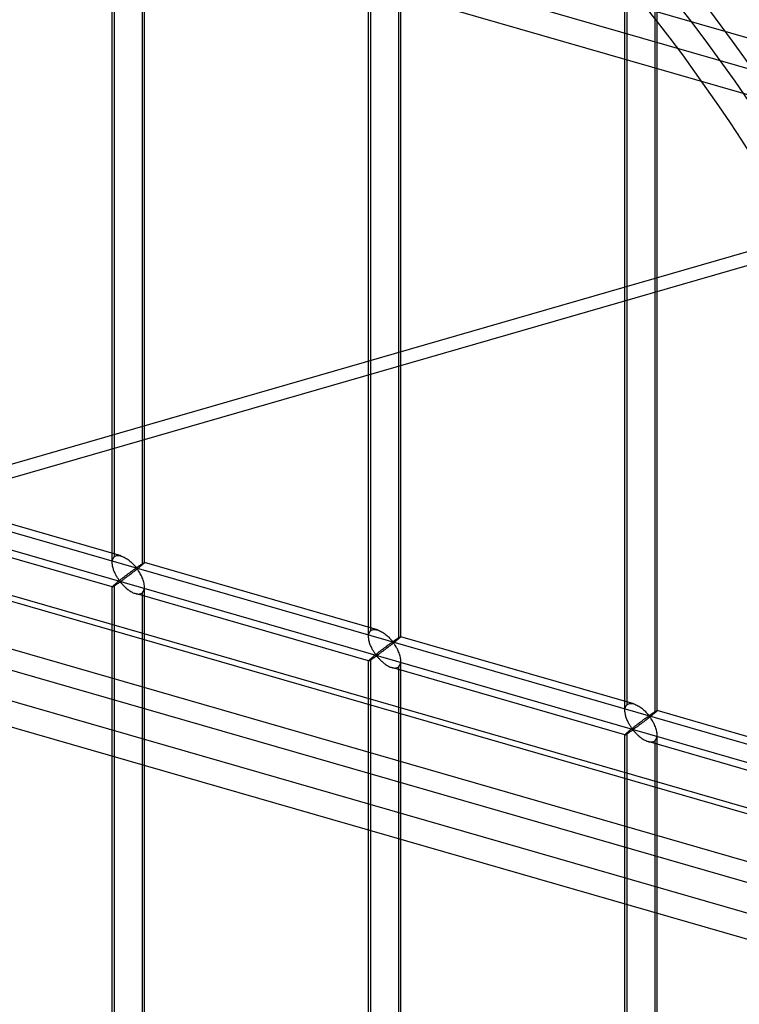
# Model space of a CAD drawing. Header units: millimetres. Extents: x -626 to 636, y -726 to 753.
# Tile 45 of 84: x 100 to 211, y 1 to 153. Entities that reach past the tile are written whole.
import ezdxf

# ---------------------------------------------------------------- set-up
doc = ezdxf.new("R2010")
doc.units = ezdxf.units.MM
doc.layers.add('MAIN-1', color=7, linetype='Continuous')
doc.layers.add('MAIN-2', color=7, linetype='Continuous')

msp = doc.modelspace()

# ---------------------------------------------------------------- linework, layer by layer
at = {"layer": 'MAIN-1'}
for p, q in [((292.74, 118.61), (-620.92, 382.36)), ((-625.6, 272.11), (288.06, 8.36)), ((292.74, -12.53), (-620.92, 251.22))]:
    msp.add_line(p, q, dxfattribs=at)
at = {"layer": 'MAIN-2'}
for p, q in [((-618.54, 385.76), (295.12, 122.01)), ((-552.81, 371.55), (360.84, 107.8)), ((291.21, 8.31), (-622.45, 272.06)), ((-618.54, 254.62), (295.12, -9.13)), ((293.2, -0.59), (-553.59, 243.86)), ((-552.81, 240.41), (360.84, -23.34)), ((114.3, 70.02), (114.3, 224.83)), ((113.97, 69.11), (113.97, 224.49)), ((118.63, 223.58), (118.63, 68.78)), ((118.97, 69.11), (118.97, 224.49)), ((153.75, 57.63), (153.75, 213.01)), ((154.09, 58.54), (154.09, 213.34)), ((158.75, 57.63), (158.75, 213.01)), ((158.41, 212.09), (158.41, 57.29)), ((193.87, 47.06), (193.87, 201.86)), ((193.53, 46.14), (193.53, 201.52)), ((198.2, 200.61), (198.2, 45.81)), ((198.53, 46.14), (198.53, 201.52)), ((-319.9, 194.65), (634.9, -80.98)), ((338.48, 1.7), (-320.23, 191.86)), ((5.75, 57.72), (291.8, 140.29)), ((291.53, 138.01), (3.62, 54.9)), ((115.36, 70.16), (79.18, 80.6)), ((113.97, 65.35), (77.79, 75.8)), ((113.97, 69.24), (113.99, 69.38)), ((113.97, 69.1), (113.97, 69.24)), ((113.97, 68.96), (113.97, 69.1)), ((113.99, 68.83), (113.97, 68.96)), ((113.99, 69.38), (114.01, 69.51)), ((114, 68.69), (113.99, 68.83)), ((114.01, 69.51), (114.05, 69.64)), ((114.05, 69.64), (114.1, 69.75)), ((114.1, 69.75), (114.15, 69.85)), ((114.15, 69.85), (114.22, 69.95)), ((114.22, 69.95), (114.3, 70.02)), ((114.3, 70.02), (114.42, 70.11)), ((114.42, 70.11), (114.55, 70.17)), ((114.55, 70.17), (114.7, 70.21)), ((114.7, 70.21), (114.85, 70.23)), ((114.85, 70.23), (115.02, 70.22)), ((115.02, 70.22), (115.19, 70.2)), ((115.19, 70.2), (115.37, 70.15)), ((115.37, 70.15), (115.53, 70.1)), ((115.53, 70.1), (115.68, 70.04)), ((115.68, 70.04), (115.84, 69.96)), ((115.84, 69.96), (115.99, 69.88)), ((115.99, 69.88), (116.14, 69.79)), ((116.14, 69.79), (116.29, 69.69)), ((116.29, 69.69), (116.44, 69.59)), ((116.44, 69.59), (116.58, 69.48)), ((116.58, 69.48), (116.72, 69.36)), ((116.72, 69.36), (116.86, 69.25)), ((116.86, 69.25), (116.98, 69.13)), ((116.98, 69.13), (117.11, 69.01)), ((117.11, 69.01), (117.22, 68.89)), ((117.22, 68.89), (117.33, 68.78)), ((118.35, 68.76), (118.4, 68.79)), ((118.4, 68.79), (118.45, 68.82)), ((118.45, 68.82), (118.49, 68.85)), ((118.49, 68.85), (118.54, 68.88)), ((118.54, 68.88), (118.58, 68.91)), ((118.58, 68.91), (118.62, 68.94)), ((118.62, 68.94), (118.66, 68.96)), ((118.69, 68.83), (118.63, 68.78)), ((118.66, 68.96), (118.7, 68.99)), ((118.74, 68.87), (118.69, 68.83)), ((118.7, 68.99), (118.74, 69.01)), ((118.74, 69.01), (118.77, 69.03)), ((118.79, 68.92), (118.74, 68.87)), ((118.77, 69.03), (118.8, 69.05)), ((118.83, 68.96), (118.79, 68.92)), ((118.8, 69.05), (118.83, 69.06)), ((118.83, 69.06), (118.86, 69.08)), ((118.87, 68.99), (118.83, 68.96)), ((118.86, 69.08), (118.88, 69.09)), ((118.9, 69.02), (118.87, 68.99)), ((118.88, 69.09), (118.9, 69.1)), ((118.9, 69.1), (118.92, 69.11)), ((118.92, 69.05), (118.9, 69.02)), ((118.92, 69.11), (118.94, 69.11)), ((118.94, 69.07), (118.92, 69.05)), ((118.94, 69.11), (118.95, 69.12)), ((118.96, 69.09), (118.94, 69.07)), ((118.95, 69.12), (118.96, 69.12)), ((118.96, 69.12), (118.96, 69.12)), ((118.96, 69.12), (118.96, 69.12)), ((118.96, 69.12), (118.96, 69.11)), ((155.14, 58.67), (118.96, 69.12)), ((118.96, 69.11), (118.97, 69.11)), ((118.97, 69.11), (118.96, 69.1)), ((118.96, 69.1), (118.96, 69.09)), ((118.97, 69.11), (118.97, 69.11)), ((118.97, 69.11), (118.97, 69.11)), ((114.03, 68.55), (114, 68.69)), ((114.06, 68.41), (114.03, 68.55)), ((114.1, 68.28), (114.06, 68.41)), ((114.14, 68.14), (114.1, 68.28)), ((114.18, 68), (114.14, 68.14)), ((114.23, 67.87), (114.18, 68)), ((114.29, 67.73), (114.23, 67.87)), ((114.35, 67.6), (114.29, 67.73)), ((114.41, 67.46), (114.35, 67.6)), ((114.47, 67.34), (114.41, 67.46)), ((114.53, 67.21), (114.47, 67.34)), ((116.28, 67.26), (116.2, 67.2)), ((116.36, 67.32), (116.28, 67.26)), ((116.44, 67.38), (116.36, 67.32)), ((116.52, 67.44), (116.44, 67.38)), ((116.6, 67.5), (116.52, 67.44)), ((116.68, 67.56), (116.6, 67.5)), ((116.75, 67.61), (116.68, 67.56)), ((116.83, 67.34), (116.71, 67.25)), ((116.83, 67.67), (116.75, 67.61)), ((116.9, 67.72), (116.83, 67.67)), ((116.95, 67.43), (116.83, 67.34)), ((116.97, 67.77), (116.9, 67.72)), ((117.07, 67.53), (116.95, 67.43)), ((117.03, 67.82), (116.97, 67.77)), ((117.1, 67.87), (117.03, 67.82)), ((117.19, 67.62), (117.07, 67.53)), ((117.17, 67.92), (117.1, 67.87)), ((117.23, 67.96), (117.17, 67.92)), ((117.31, 67.71), (117.19, 67.62)), ((117.29, 68), (117.23, 67.96)), ((117.35, 68.05), (117.29, 68)), ((117.44, 67.81), (117.31, 67.71)), ((117.33, 68.78), (117.43, 68.67)), ((117.4, 68.09), (117.35, 68.05)), ((117.46, 68.12), (117.4, 68.09)), ((117.43, 68.67), (117.53, 68.56)), ((117.56, 67.91), (117.44, 67.81)), ((117.51, 68.16), (117.46, 68.12)), ((117.56, 68.19), (117.51, 68.16)), ((117.53, 68.56), (117.61, 68.46)), ((117.6, 68.22), (117.56, 68.19)), ((117.69, 68), (117.56, 67.91)), ((117.65, 68.25), (117.6, 68.22)), ((117.61, 68.46), (117.72, 68.38)), ((117.72, 68.26), (117.65, 68.25)), ((117.81, 68.1), (117.69, 68)), ((117.72, 68.38), (117.78, 68.39)), ((117.82, 68.17), (117.72, 68.26)), ((117.78, 68.39), (117.83, 68.41)), ((117.93, 68.2), (117.81, 68.1)), ((117.9, 68.06), (117.82, 68.17)), ((117.83, 68.41), (117.87, 68.44)), ((117.87, 68.44), (117.92, 68.47)), ((117.98, 67.95), (117.9, 68.06)), ((117.92, 68.47), (117.97, 68.5)), ((118.05, 68.29), (117.93, 68.2)), ((117.97, 68.5), (118.01, 68.53)), ((118.06, 67.83), (117.98, 67.95)), ((118.01, 68.53), (118.06, 68.56)), ((118.16, 68.38), (118.05, 68.29)), ((118.06, 68.56), (118.11, 68.6)), ((118.15, 67.69), (118.06, 67.83)), ((118.11, 68.6), (118.16, 68.63)), ((118.24, 67.55), (118.15, 67.69)), ((118.16, 68.63), (118.21, 68.66)), ((118.27, 68.47), (118.16, 68.38)), ((118.21, 68.66), (118.26, 68.7)), ((118.32, 67.4), (118.24, 67.55)), ((118.26, 68.7), (118.3, 68.73)), ((118.37, 68.55), (118.27, 68.47)), ((118.3, 68.73), (118.35, 68.76)), ((118.41, 67.25), (118.32, 67.4)), ((118.46, 68.63), (118.37, 68.55)), ((118.55, 68.71), (118.46, 68.63)), ((118.63, 68.78), (118.55, 68.71)), ((114.36, 65.74), (114.3, 65.69)), ((114.42, 65.79), (114.36, 65.74)), ((114.48, 65.85), (114.42, 65.79)), ((114.55, 65.9), (114.48, 65.85)), ((114.6, 67.09), (114.53, 67.21)), ((114.62, 65.96), (114.55, 65.9)), ((114.67, 66.97), (114.6, 67.09)), ((114.6, 65.72), (114.67, 65.77)), ((114.69, 66.02), (114.62, 65.96)), ((114.73, 66.86), (114.67, 66.97)), ((114.67, 65.77), (114.74, 65.82)), ((114.76, 66.08), (114.69, 66.02)), ((114.8, 66.75), (114.73, 66.86)), ((114.74, 65.82), (114.81, 65.86)), ((114.84, 66.14), (114.76, 66.08)), ((114.87, 66.64), (114.8, 66.75)), ((114.81, 65.86), (114.88, 65.91)), ((114.92, 66.21), (114.84, 66.14)), ((114.94, 66.55), (114.87, 66.64)), ((114.88, 65.91), (114.94, 65.95)), ((115.01, 66.27), (114.92, 66.21)), ((115, 66.45), (114.94, 66.55)), ((114.94, 65.95), (115.01, 66)), ((115.07, 66.37), (115, 66.45)), ((115.09, 66.34), (115.01, 66.27)), ((115.01, 66), (115.07, 66.04)), ((115.13, 66.29), (115.07, 66.37)), ((115.07, 66.04), (115.13, 66.07)), ((115.17, 66.41), (115.09, 66.34)), ((115.21, 66.22), (115.13, 66.29)), ((115.13, 66.07), (115.22, 66.09)), ((115.26, 66.48), (115.17, 66.41)), ((115.3, 66.23), (115.21, 66.22)), ((115.22, 66.09), (115.3, 66.03)), ((115.35, 66.54), (115.26, 66.48)), ((115.37, 66.27), (115.3, 66.23)), ((115.3, 66.03), (115.37, 65.95)), ((115.44, 66.61), (115.35, 66.54)), ((115.44, 66.32), (115.37, 66.27)), ((115.37, 65.95), (115.44, 65.87)), ((115.52, 66.68), (115.44, 66.61)), ((115.51, 66.37), (115.44, 66.32)), ((115.44, 65.87), (115.51, 65.79)), ((115.59, 66.42), (115.51, 66.37)), ((115.51, 65.79), (115.59, 65.7)), ((115.61, 66.75), (115.52, 66.68)), ((115.67, 66.48), (115.59, 66.42)), ((115.7, 66.81), (115.61, 66.75)), ((115.76, 66.55), (115.67, 66.48)), ((115.78, 66.88), (115.7, 66.81)), ((115.85, 66.62), (115.76, 66.55)), ((115.86, 66.94), (115.78, 66.88)), ((115.95, 66.69), (115.85, 66.62)), ((115.95, 67.01), (115.86, 66.94)), ((116.03, 67.07), (115.95, 67.01)), ((116.05, 66.76), (115.95, 66.69)), ((116.12, 67.14), (116.03, 67.07)), ((116.15, 66.83), (116.05, 66.76)), ((116.2, 67.2), (116.12, 67.14)), ((116.26, 66.91), (116.15, 66.83)), ((116.37, 67), (116.26, 66.91)), ((116.48, 67.08), (116.37, 67)), ((116.6, 67.17), (116.48, 67.08)), ((116.71, 67.25), (116.6, 67.17)), ((118.49, 67.09), (118.41, 67.25)), ((118.56, 66.93), (118.49, 67.09)), ((118.64, 66.76), (118.56, 66.93)), ((118.71, 66.59), (118.64, 66.76)), ((118.77, 66.41), (118.71, 66.59)), ((118.82, 66.24), (118.77, 66.41)), ((118.87, 66.07), (118.82, 66.24)), ((118.91, 65.89), (118.87, 66.07)), ((118.94, 65.72), (118.91, 65.89)), ((113.99, 65.39), (113.97, 65.37)), ((113.97, 65.37), (113.97, 65.36)), ((113.97, 65.36), (113.97, 65.36)), ((113.97, 65.36), (113.97, 65.36)), ((113.97, 65.36), (113.97, 65.35)), ((113.97, -90.02), (113.97, 65.36)), ((113.97, 65.35), (113.97, 65.35)), ((113.97, 65.35), (113.97, 65.35)), ((113.97, 65.35), (113.97, 65.35)), ((113.97, 65.35), (113.99, 65.35)), ((114.01, 65.42), (113.99, 65.39)), ((113.99, 65.35), (114.01, 65.36)), ((114.05, 65.46), (114.01, 65.42)), ((114.01, 65.36), (114.03, 65.37)), ((114.03, 65.37), (114.06, 65.39)), ((114.1, 65.51), (114.05, 65.46)), ((114.06, 65.39), (114.1, 65.4)), ((114.15, 65.56), (114.1, 65.51)), ((114.1, 65.4), (114.14, 65.43)), ((114.14, 65.43), (114.19, 65.46)), ((114.22, 65.63), (114.15, 65.56)), ((114.19, 65.46), (114.24, 65.49)), ((114.3, 65.69), (114.22, 65.63)), ((114.24, 65.49), (114.29, 65.52)), ((114.29, 65.52), (114.35, 65.56)), ((114.3, -89.11), (114.3, 65.69)), ((114.35, 65.56), (114.41, 65.6)), ((114.41, 65.6), (114.47, 65.64)), ((114.47, 65.64), (114.54, 65.68)), ((114.54, 65.68), (114.6, 65.72)), ((115.59, 65.7), (115.68, 65.61)), ((115.68, 65.61), (115.77, 65.52)), ((115.77, 65.52), (115.86, 65.43)), ((115.86, 65.43), (115.96, 65.33)), ((115.96, 65.33), (116.05, 65.24)), ((116.05, 65.24), (116.16, 65.15)), ((116.16, 65.15), (116.26, 65.06)), ((116.26, 65.06), (116.37, 64.97)), ((116.37, 64.97), (116.49, 64.89)), ((116.49, 64.89), (116.6, 64.8)), ((116.6, 64.8), (116.72, 64.73)), ((116.72, 64.73), (116.84, 64.65)), ((116.84, 64.65), (116.96, 64.58)), ((116.96, 64.58), (117.07, 64.52)), ((117.07, 64.52), (117.19, 64.46)), ((117.19, 64.46), (117.32, 64.4)), ((117.32, 64.4), (117.44, 64.36)), ((117.44, 64.36), (117.57, 64.32)), ((117.57, 64.32), (117.7, 64.28)), ((153.76, 53.87), (117.57, 64.31)), ((117.7, 64.28), (117.84, 64.26)), ((117.84, 64.26), (117.97, 64.24)), ((117.97, 64.24), (118.1, 64.24)), ((118.1, 64.24), (118.22, 64.26)), ((118.22, 64.26), (118.34, 64.28)), ((118.34, 64.28), (118.44, 64.32)), ((118.44, 64.32), (118.54, 64.38)), ((118.54, 64.38), (118.63, 64.44)), ((118.63, 64.44), (118.73, 64.55)), ((118.63, 64.44), (118.63, -90.36)), ((118.73, 64.55), (118.82, 64.68)), ((118.82, 64.68), (118.89, 64.83)), ((118.89, 64.83), (118.93, 65)), ((118.93, 65), (118.96, 65.18)), ((118.96, 65.54), (118.94, 65.72)), ((118.97, 65.37), (118.96, 65.54)), ((118.96, 65.18), (118.97, 65.37)), ((118.97, -90.02), (118.97, 65.36)), ((153.8, 58.03), (153.83, 58.15)), ((153.83, 58.15), (153.88, 58.27)), ((153.88, 58.27), (153.94, 58.37)), ((153.94, 58.37), (154.01, 58.46)), ((154.01, 58.46), (154.09, 58.54)), ((154.09, 58.54), (154.2, 58.62)), ((154.2, 58.62), (154.33, 58.69)), ((154.33, 58.69), (154.48, 58.72)), ((154.48, 58.72), (154.64, 58.74)), ((154.64, 58.74), (154.8, 58.74)), ((154.8, 58.74), (154.97, 58.71)), ((154.97, 58.71), (155.15, 58.67)), ((155.15, 58.67), (155.31, 58.62)), ((155.31, 58.62), (155.47, 58.55)), ((155.47, 58.55), (155.62, 58.48)), ((155.62, 58.48), (155.77, 58.4)), ((155.77, 58.4), (155.93, 58.31)), ((155.93, 58.31), (156.08, 58.21)), ((156.08, 58.21), (156.22, 58.1)), ((156.22, 58.1), (156.37, 57.99)), ((153.75, 57.61), (153.76, 57.76)), ((153.76, 57.48), (153.75, 57.61)), ((153.76, 57.76), (153.77, 57.9)), ((153.77, 57.34), (153.76, 57.48)), ((153.77, 57.9), (153.8, 58.03)), ((153.79, 57.2), (153.77, 57.34)), ((153.81, 57.07), (153.79, 57.2)), ((153.84, 56.93), (153.81, 57.07)), ((153.88, 56.79), (153.84, 56.93)), ((153.92, 56.66), (153.88, 56.79)), ((153.97, 56.52), (153.92, 56.66)), ((156.37, 57.99), (156.51, 57.88)), ((156.51, 57.88), (156.64, 57.76)), ((156.64, 57.76), (156.77, 57.65)), ((156.77, 57.65), (156.89, 57.53)), ((156.89, 57.53), (157.01, 57.41)), ((157.01, 57.41), (157.11, 57.3)), ((157.13, 56.56), (157.07, 56.52)), ((157.11, 57.3), (157.21, 57.18)), ((157.19, 56.6), (157.13, 56.56)), ((157.24, 56.64), (157.19, 56.6)), ((157.21, 57.18), (157.31, 57.08)), ((157.29, 56.67), (157.24, 56.64)), ((157.34, 56.71), (157.29, 56.67)), ((157.31, 57.08), (157.4, 56.98)), ((157.39, 56.74), (157.34, 56.71)), ((157.44, 56.76), (157.39, 56.74)), ((157.4, 56.98), (157.5, 56.89)), ((157.5, 56.77), (157.44, 56.76)), ((157.59, 56.62), (157.47, 56.52)), ((157.5, 56.89), (157.56, 56.9)), ((157.6, 56.68), (157.5, 56.77)), ((157.56, 56.9), (157.61, 56.93)), ((157.71, 56.71), (157.59, 56.62)), ((157.68, 56.58), (157.6, 56.68)), ((157.61, 56.93), (157.66, 56.95)), ((157.66, 56.95), (157.7, 56.98)), ((157.76, 56.47), (157.68, 56.58)), ((157.7, 56.98), (157.75, 57.02)), ((157.83, 56.81), (157.71, 56.71)), ((157.75, 57.02), (157.8, 57.05)), ((157.8, 57.05), (157.84, 57.08)), ((157.94, 56.9), (157.83, 56.81)), ((157.84, 57.08), (157.89, 57.11)), ((157.89, 57.11), (157.94, 57.15)), ((157.94, 57.15), (157.99, 57.18)), ((158.05, 56.98), (157.94, 56.9)), ((157.99, 57.18), (158.04, 57.21)), ((158.04, 57.21), (158.09, 57.24)), ((158.15, 57.07), (158.05, 56.98)), ((158.09, 57.24), (158.14, 57.28)), ((158.14, 57.28), (158.18, 57.31)), ((158.25, 57.15), (158.15, 57.07)), ((158.18, 57.31), (158.23, 57.34)), ((158.23, 57.34), (158.27, 57.37)), ((158.33, 57.22), (158.25, 57.15)), ((158.27, 57.37), (158.32, 57.4)), ((158.32, 57.4), (158.36, 57.43)), ((158.41, 57.29), (158.33, 57.22)), ((158.36, 57.43), (158.4, 57.45)), ((158.4, 57.45), (158.44, 57.48)), ((158.47, 57.34), (158.41, 57.29)), ((158.44, 57.48), (158.48, 57.5)), ((158.53, 57.39), (158.47, 57.34)), ((158.48, 57.5), (158.52, 57.52)), ((158.52, 57.52), (158.55, 57.54)), ((158.57, 57.43), (158.53, 57.39)), ((158.55, 57.54), (158.59, 57.56)), ((158.62, 57.47), (158.57, 57.43)), ((158.59, 57.56), (158.62, 57.58)), ((158.62, 57.58), (158.64, 57.59)), ((158.65, 57.51), (158.62, 57.47)), ((158.64, 57.59), (158.67, 57.61)), ((158.68, 57.54), (158.65, 57.51)), ((158.67, 57.61), (158.69, 57.62)), ((158.71, 57.56), (158.68, 57.54)), ((158.69, 57.62), (158.71, 57.62)), ((158.71, 57.62), (158.72, 57.63)), ((158.73, 57.59), (158.71, 57.56)), ((158.72, 57.63), (158.73, 57.63)), ((158.73, 57.63), (158.74, 57.63)), ((158.74, 57.6), (158.73, 57.59)), ((158.74, 57.63), (158.74, 57.63)), ((158.74, 57.63), (158.75, 57.63)), ((194.93, 47.19), (158.74, 57.63)), ((158.75, 57.62), (158.74, 57.6)), ((158.75, 57.63), (158.75, 57.63)), ((158.75, 57.63), (158.75, 57.63)), ((158.75, 57.63), (158.75, 57.63)), ((158.75, 57.63), (158.75, 57.63)), ((158.75, 57.63), (158.75, 57.62)), ((154.02, 56.38), (153.97, 56.52)), ((154.07, 56.25), (154.02, 56.38)), ((154.13, 56.11), (154.07, 56.25)), ((154.19, 55.98), (154.13, 56.11)), ((154.25, 55.85), (154.19, 55.98)), ((154.32, 55.73), (154.25, 55.85)), ((154.38, 55.61), (154.32, 55.73)), ((154.45, 55.49), (154.38, 55.61)), ((154.52, 55.37), (154.45, 55.49)), ((154.59, 55.26), (154.52, 55.37)), ((154.65, 55.16), (154.59, 55.26)), ((154.72, 55.06), (154.65, 55.16)), ((154.79, 54.97), (154.72, 55.06)), ((155.13, 55.06), (155.04, 54.99)), ((155.22, 55.13), (155.13, 55.06)), ((155.31, 55.2), (155.22, 55.13)), ((155.39, 55.26), (155.31, 55.2)), ((155.48, 55.33), (155.39, 55.26)), ((155.54, 55.06), (155.46, 55)), ((155.56, 55.4), (155.48, 55.33)), ((155.64, 55.13), (155.54, 55.06)), ((155.65, 55.46), (155.56, 55.4)), ((155.73, 55.2), (155.64, 55.13)), ((155.73, 55.52), (155.65, 55.46)), ((155.82, 55.59), (155.73, 55.52)), ((155.83, 55.27), (155.73, 55.2)), ((155.9, 55.65), (155.82, 55.59)), ((155.94, 55.35), (155.83, 55.27)), ((155.98, 55.71), (155.9, 55.65)), ((156.04, 55.43), (155.94, 55.35)), ((156.06, 55.78), (155.98, 55.71)), ((156.15, 55.51), (156.04, 55.43)), ((156.15, 55.84), (156.06, 55.78)), ((156.23, 55.9), (156.15, 55.84)), ((156.26, 55.6), (156.15, 55.51)), ((156.31, 55.96), (156.23, 55.9)), ((156.38, 55.68), (156.26, 55.6)), ((156.38, 56.02), (156.31, 55.96)), ((156.46, 56.07), (156.38, 56.02)), ((156.5, 55.77), (156.38, 55.68)), ((156.54, 56.13), (156.46, 56.07)), ((156.61, 55.86), (156.5, 55.77)), ((156.61, 56.18), (156.54, 56.13)), ((156.68, 56.24), (156.61, 56.18)), ((156.73, 55.95), (156.61, 55.86)), ((156.75, 56.29), (156.68, 56.24)), ((156.85, 56.04), (156.73, 55.95)), ((156.82, 56.34), (156.75, 56.29)), ((156.88, 56.38), (156.82, 56.34)), ((156.97, 56.13), (156.85, 56.04)), ((156.95, 56.43), (156.88, 56.38)), ((157.01, 56.48), (156.95, 56.43)), ((157.1, 56.23), (156.97, 56.13)), ((157.07, 56.52), (157.01, 56.48)), ((157.22, 56.33), (157.1, 56.23)), ((157.35, 56.42), (157.22, 56.33)), ((157.47, 56.52), (157.35, 56.42)), ((157.85, 56.34), (157.76, 56.47)), ((157.93, 56.21), (157.85, 56.34)), ((158.02, 56.07), (157.93, 56.21)), ((158.1, 55.92), (158.02, 56.07)), ((158.19, 55.77), (158.1, 55.92)), ((158.27, 55.61), (158.19, 55.77)), ((158.35, 55.44), (158.27, 55.61)), ((158.42, 55.27), (158.35, 55.44)), ((158.49, 55.1), (158.42, 55.27)), ((158.55, 54.93), (158.49, 55.1)), ((153.76, 53.89), (153.75, 53.87)), ((153.75, -101.51), (153.75, 53.88)), ((153.75, 53.87), (153.75, 53.87)), ((153.75, 53.87), (153.75, 53.87)), ((153.75, 53.87), (153.75, 53.87)), ((153.75, 53.87), (153.75, 53.87)), ((153.75, 53.87), (153.76, 53.87)), ((153.77, 53.91), (153.76, 53.89)), ((153.76, 53.87), (153.76, 53.87)), ((153.76, 53.87), (153.77, 53.87)), ((153.8, 53.94), (153.77, 53.91)), ((153.77, 53.87), (153.79, 53.87)), ((153.79, 53.87), (153.82, 53.89)), ((153.83, 53.98), (153.8, 53.94)), ((153.82, 53.89), (153.85, 53.9)), ((153.88, 54.02), (153.83, 53.98)), ((153.85, 53.9), (153.88, 53.92)), ((153.94, 54.08), (153.88, 54.02)), ((153.88, 53.92), (153.92, 53.94)), ((153.92, 53.94), (153.97, 53.97)), ((154.01, 54.14), (153.94, 54.08)), ((153.97, 53.97), (154.02, 54)), ((154.09, 54.21), (154.01, 54.14)), ((154.02, 54), (154.08, 54.04)), ((154.08, 54.04), (154.13, 54.07)), ((154.14, 54.26), (154.09, 54.21)), ((154.09, -100.59), (154.09, 54.21)), ((154.13, 54.07), (154.19, 54.11)), ((154.2, 54.31), (154.14, 54.26)), ((154.19, 54.11), (154.26, 54.15)), ((154.26, 54.36), (154.2, 54.31)), ((154.33, 54.42), (154.26, 54.36)), ((154.26, 54.15), (154.32, 54.2)), ((154.32, 54.2), (154.39, 54.24)), ((154.4, 54.47), (154.33, 54.42)), ((154.39, 54.24), (154.46, 54.28)), ((154.47, 54.53), (154.4, 54.47)), ((154.46, 54.28), (154.52, 54.33)), ((154.55, 54.6), (154.47, 54.53)), ((154.52, 54.33), (154.59, 54.38)), ((154.63, 54.66), (154.55, 54.6)), ((154.59, 54.38), (154.66, 54.42)), ((154.71, 54.72), (154.63, 54.66)), ((154.66, 54.42), (154.73, 54.47)), ((154.79, 54.79), (154.71, 54.72)), ((154.73, 54.47), (154.79, 54.51)), ((154.85, 54.88), (154.79, 54.97)), ((154.87, 54.86), (154.79, 54.79)), ((154.79, 54.51), (154.85, 54.55)), ((154.91, 54.8), (154.85, 54.88)), ((154.85, 54.55), (154.92, 54.59)), ((154.96, 54.92), (154.87, 54.86)), ((154.99, 54.73), (154.91, 54.8)), ((154.92, 54.59), (155, 54.61)), ((155.04, 54.99), (154.96, 54.92)), ((155.08, 54.75), (154.99, 54.73)), ((155, 54.61), (155.09, 54.54)), ((155.15, 54.79), (155.08, 54.75)), ((155.09, 54.54), (155.15, 54.47)), ((155.22, 54.83), (155.15, 54.79)), ((155.15, 54.47), (155.22, 54.39)), ((155.29, 54.88), (155.22, 54.83)), ((155.22, 54.39), (155.3, 54.3)), ((155.37, 54.94), (155.29, 54.88)), ((155.3, 54.3), (155.38, 54.22)), ((155.46, 55), (155.37, 54.94)), ((155.38, 54.22), (155.46, 54.13)), ((155.46, 54.13), (155.55, 54.03)), ((155.55, 54.03), (155.64, 53.94)), ((155.64, 53.94), (155.74, 53.85)), ((155.74, 53.85), (155.84, 53.76)), ((155.84, 53.76), (155.94, 53.67)), ((155.94, 53.67), (156.05, 53.58)), ((156.05, 53.58), (156.16, 53.49)), ((158.61, 54.75), (158.55, 54.93)), ((158.65, 54.58), (158.61, 54.75)), ((158.69, 54.41), (158.65, 54.58)), ((158.67, 53.35), (158.71, 53.52)), ((158.72, 54.23), (158.69, 54.41)), ((158.71, 53.52), (158.74, 53.7)), ((158.74, 54.06), (158.72, 54.23)), ((158.75, 53.89), (158.74, 54.06)), ((158.74, 53.7), (158.75, 53.89)), ((158.75, -101.51), (158.75, 53.88)), ((156.16, 53.49), (156.27, 53.4)), ((156.27, 53.4), (156.38, 53.32)), ((156.38, 53.32), (156.5, 53.24)), ((156.5, 53.24), (156.62, 53.17)), ((156.62, 53.17), (156.74, 53.1)), ((156.74, 53.1), (156.86, 53.03)), ((156.86, 53.03), (156.98, 52.97)), ((156.98, 52.97), (157.1, 52.92)), ((157.1, 52.92), (157.22, 52.87)), ((157.22, 52.87), (157.35, 52.83)), ((157.35, 52.83), (157.49, 52.8)), ((193.54, 42.38), (157.36, 52.83)), ((157.49, 52.8), (157.62, 52.77)), ((157.62, 52.77), (157.75, 52.76)), ((157.75, 52.76), (157.88, 52.76)), ((157.88, 52.76), (158, 52.77)), ((158, 52.77), (158.12, 52.8)), ((158.12, 52.8), (158.23, 52.84)), ((158.23, 52.84), (158.33, 52.89)), ((158.33, 52.89), (158.41, 52.96)), ((158.41, 52.96), (158.52, 53.07)), ((158.41, 52.96), (158.41, -101.84)), ((158.52, 53.07), (158.6, 53.2)), ((158.6, 53.2), (158.67, 53.35)), ((193.53, 46.13), (193.54, 46.27)), ((193.54, 45.99), (193.53, 46.13)), ((193.54, 46.27), (193.55, 46.41)), ((193.55, 45.86), (193.54, 45.99)), ((193.55, 46.41), (193.58, 46.54)), ((193.58, 46.54), (193.61, 46.67)), ((193.61, 46.67), (193.66, 46.78)), ((193.66, 46.78), (193.72, 46.89)), ((193.72, 46.89), (193.79, 46.98)), ((193.79, 46.98), (193.87, 47.06)), ((193.87, 47.06), (193.99, 47.14)), ((193.99, 47.14), (194.12, 47.2)), ((194.12, 47.2), (194.26, 47.24)), ((194.26, 47.24), (194.42, 47.26)), ((194.42, 47.26), (194.59, 47.25)), ((194.59, 47.25), (194.76, 47.23)), ((194.76, 47.23), (194.93, 47.19)), ((194.93, 47.19), (195.09, 47.13)), ((195.09, 47.13), (195.25, 47.07)), ((195.25, 47.07), (195.41, 46.99)), ((195.41, 46.99), (195.56, 46.91)), ((195.56, 46.91), (195.71, 46.82)), ((195.71, 46.82), (195.86, 46.72)), ((195.86, 46.72), (196.01, 46.62)), ((196.01, 46.62), (196.15, 46.51)), ((196.15, 46.51), (196.29, 46.39)), ((196.29, 46.39), (196.42, 46.28)), ((196.42, 46.28), (196.55, 46.16)), ((196.55, 46.16), (196.67, 46.04)), ((196.67, 46.04), (196.79, 45.93)), ((196.79, 45.93), (196.9, 45.81)), ((198.01, 45.85), (198.06, 45.88)), ((198.06, 45.88), (198.1, 45.91)), ((198.1, 45.91), (198.15, 45.94)), ((198.15, 45.94), (198.19, 45.97)), ((198.19, 45.97), (198.23, 45.99)), ((198.26, 45.86), (198.2, 45.81)), ((198.23, 45.99), (198.27, 46.02)), ((198.31, 45.9), (198.26, 45.86)), ((198.27, 46.02), (198.3, 46.04)), ((198.3, 46.04), (198.34, 46.06)), ((198.36, 45.95), (198.31, 45.9)), ((198.34, 46.06), (198.37, 46.08)), ((198.4, 45.99), (198.36, 45.95)), ((198.37, 46.08), (198.4, 46.1)), ((198.4, 46.1), (198.43, 46.11)), ((198.44, 46.02), (198.4, 45.99)), ((198.43, 46.11), (198.45, 46.12)), ((198.47, 46.05), (198.44, 46.02)), ((198.45, 46.12), (198.47, 46.13)), ((198.47, 46.13), (198.49, 46.14)), ((198.49, 46.08), (198.47, 46.05)), ((198.49, 46.14), (198.51, 46.15)), ((198.51, 46.1), (198.49, 46.08)), ((198.51, 46.15), (198.52, 46.15)), ((198.52, 46.12), (198.51, 46.1)), ((198.52, 46.15), (198.53, 46.15)), ((198.53, 46.13), (198.52, 46.12)), ((198.53, 46.15), (198.53, 46.15)), ((198.53, 46.15), (198.53, 46.15)), ((198.53, 46.15), (198.53, 46.15)), ((198.53, 46.15), (198.53, 46.15)), ((198.53, 46.15), (198.53, 46.14)), ((234.71, 35.7), (198.53, 46.15)), ((198.53, 46.14), (198.53, 46.14)), ((198.53, 46.14), (198.53, 46.13)), ((193.57, 45.72), (193.55, 45.86)), ((193.6, 45.58), (193.57, 45.72)), ((193.63, 45.44), (193.6, 45.58)), ((193.66, 45.31), (193.63, 45.44)), ((193.7, 45.17), (193.66, 45.31)), ((193.75, 45.03), (193.7, 45.17)), ((193.8, 44.9), (193.75, 45.03)), ((193.85, 44.76), (193.8, 44.9)), ((193.91, 44.63), (193.85, 44.76)), ((193.97, 44.5), (193.91, 44.63)), ((194.03, 44.37), (193.97, 44.5)), ((194.1, 44.24), (194.03, 44.37)), ((195.93, 44.35), (195.85, 44.29)), ((196.01, 44.41), (195.93, 44.35)), ((196.09, 44.47), (196.01, 44.41)), ((196.17, 44.53), (196.09, 44.47)), ((196.24, 44.59), (196.17, 44.53)), ((196.32, 44.64), (196.24, 44.59)), ((196.4, 44.38), (196.28, 44.29)), ((196.39, 44.7), (196.32, 44.64)), ((196.46, 44.75), (196.39, 44.7)), ((196.52, 44.47), (196.4, 44.38)), ((196.53, 44.8), (196.46, 44.75)), ((196.64, 44.56), (196.52, 44.47)), ((196.6, 44.85), (196.53, 44.8)), ((196.67, 44.9), (196.6, 44.85)), ((196.76, 44.65), (196.64, 44.56)), ((196.73, 44.95), (196.67, 44.9)), ((196.79, 44.99), (196.73, 44.95)), ((196.88, 44.74), (196.76, 44.65)), ((196.86, 45.04), (196.79, 44.99)), ((196.91, 45.08), (196.86, 45.04)), ((197, 44.84), (196.88, 44.74)), ((196.9, 45.81), (197, 45.7)), ((196.97, 45.12), (196.91, 45.08)), ((197.02, 45.15), (196.97, 45.12)), ((197, 45.7), (197.09, 45.59)), ((197.13, 44.94), (197, 44.84)), ((197.07, 45.19), (197.02, 45.15)), ((197.12, 45.22), (197.07, 45.19)), ((197.09, 45.59), (197.18, 45.5)), ((197.17, 45.25), (197.12, 45.22)), ((197.25, 45.04), (197.13, 44.94)), ((197.22, 45.28), (197.17, 45.25)), ((197.18, 45.5), (197.28, 45.41)), ((197.28, 45.29), (197.22, 45.28)), ((197.38, 45.13), (197.25, 45.04)), ((197.28, 45.41), (197.35, 45.42)), ((197.38, 45.2), (197.28, 45.29)), ((197.35, 45.42), (197.39, 45.44)), ((197.5, 45.23), (197.38, 45.13)), ((197.46, 45.1), (197.38, 45.2)), ((197.39, 45.44), (197.44, 45.47)), ((197.44, 45.47), (197.48, 45.5)), ((197.55, 44.98), (197.46, 45.1)), ((197.48, 45.5), (197.53, 45.53)), ((197.61, 45.32), (197.5, 45.23)), ((197.53, 45.53), (197.58, 45.56)), ((197.63, 44.86), (197.55, 44.98)), ((197.58, 45.56), (197.63, 45.6)), ((197.72, 45.41), (197.61, 45.32)), ((197.63, 45.6), (197.67, 45.63)), ((197.72, 44.72), (197.63, 44.86)), ((197.67, 45.63), (197.72, 45.66)), ((197.72, 45.66), (197.77, 45.69)), ((197.83, 45.5), (197.72, 45.41)), ((197.8, 44.58), (197.72, 44.72)), ((197.77, 45.69), (197.82, 45.73)), ((197.89, 44.43), (197.8, 44.58)), ((197.82, 45.73), (197.87, 45.76)), ((197.93, 45.58), (197.83, 45.5)), ((197.87, 45.76), (197.92, 45.79)), ((197.97, 44.28), (197.89, 44.43)), ((197.92, 45.79), (197.97, 45.82)), ((198.03, 45.66), (197.93, 45.58)), ((197.97, 45.82), (198.01, 45.85)), ((198.12, 45.74), (198.03, 45.66)), ((198.2, 45.81), (198.12, 45.74)), ((193.98, 42.82), (193.92, 42.77)), ((194.05, 42.88), (193.98, 42.82)), ((194.11, 42.93), (194.05, 42.88)), ((194.16, 44.12), (194.1, 44.24)), ((194.18, 42.99), (194.11, 42.93)), ((194.23, 44), (194.16, 44.12)), ((194.17, 42.75), (194.24, 42.8)), ((194.26, 43.05), (194.18, 42.99)), ((194.3, 43.89), (194.23, 44)), ((194.24, 42.8), (194.31, 42.85)), ((194.33, 43.11), (194.26, 43.05)), ((194.37, 43.78), (194.3, 43.89)), ((194.31, 42.85), (194.37, 42.89)), ((194.41, 43.17), (194.33, 43.11)), ((194.44, 43.67), (194.37, 43.78)), ((194.37, 42.89), (194.44, 42.94)), ((194.49, 43.24), (194.41, 43.17)), ((194.5, 43.58), (194.44, 43.67)), ((194.44, 42.94), (194.51, 42.98)), ((194.57, 43.3), (194.49, 43.24)), ((194.57, 43.48), (194.5, 43.58)), ((194.51, 42.98), (194.57, 43.03)), ((194.63, 43.4), (194.57, 43.48)), ((194.66, 43.37), (194.57, 43.3)), ((194.57, 43.03), (194.64, 43.07)), ((194.7, 43.32), (194.63, 43.4)), ((194.64, 43.07), (194.7, 43.11)), ((194.74, 43.44), (194.66, 43.37)), ((194.77, 43.25), (194.7, 43.32)), ((194.7, 43.11), (194.78, 43.12)), ((194.83, 43.51), (194.74, 43.44)), ((194.86, 43.26), (194.77, 43.25)), ((194.78, 43.12), (194.87, 43.06)), ((194.91, 43.58), (194.83, 43.51)), ((194.93, 43.3), (194.86, 43.26)), ((194.87, 43.06), (194.94, 42.98)), ((195, 43.64), (194.91, 43.58)), ((195, 43.35), (194.93, 43.3)), ((194.94, 42.98), (195.01, 42.9)), ((195.09, 43.71), (195, 43.64)), ((195.08, 43.4), (195, 43.35)), ((195.01, 42.9), (195.08, 42.82)), ((195.15, 43.46), (195.08, 43.4)), ((195.08, 42.82), (195.16, 42.73)), ((195.18, 43.78), (195.09, 43.71)), ((195.24, 43.52), (195.15, 43.46)), ((195.26, 43.85), (195.18, 43.78)), ((195.33, 43.58), (195.24, 43.52)), ((195.35, 43.91), (195.26, 43.85)), ((195.42, 43.65), (195.33, 43.58)), ((195.43, 43.98), (195.35, 43.91)), ((195.52, 43.72), (195.42, 43.65)), ((195.51, 44.04), (195.43, 43.98)), ((195.6, 44.1), (195.51, 44.04)), ((195.62, 43.79), (195.52, 43.72)), ((195.68, 44.17), (195.6, 44.1)), ((195.72, 43.87), (195.62, 43.79)), ((195.76, 44.23), (195.68, 44.17)), ((195.82, 43.95), (195.72, 43.87)), ((195.85, 44.29), (195.76, 44.23)), ((195.93, 44.03), (195.82, 43.95)), ((196.05, 44.11), (195.93, 44.03)), ((196.16, 44.2), (196.05, 44.11)), ((196.28, 44.29), (196.16, 44.2)), ((198.05, 44.12), (197.97, 44.28)), ((198.13, 43.96), (198.05, 44.12)), ((198.2, 43.79), (198.13, 43.96)), ((198.27, 43.62), (198.2, 43.79)), ((198.34, 43.44), (198.27, 43.62)), ((198.39, 43.27), (198.34, 43.44)), ((198.44, 43.1), (198.39, 43.27)), ((198.48, 42.92), (198.44, 43.1)), ((198.51, 42.75), (198.48, 42.92)), ((193.54, 42.4), (193.53, 42.39)), ((193.53, 42.39), (193.53, 42.39)), ((193.53, 42.39), (193.53, 42.39)), ((193.53, 42.39), (193.54, 42.39)), ((193.53, -112.99), (193.53, 42.39)), ((193.55, 42.43), (193.54, 42.4)), ((193.54, 42.39), (193.54, 42.38)), ((193.54, 42.38), (193.54, 42.38)), ((193.54, 42.38), (193.54, 42.38)), ((193.54, 42.38), (193.55, 42.38)), ((193.58, 42.46), (193.55, 42.43)), ((193.55, 42.38), (193.57, 42.39)), ((193.57, 42.39), (193.6, 42.4)), ((193.61, 42.49), (193.58, 42.46)), ((193.6, 42.4), (193.63, 42.42)), ((193.66, 42.54), (193.61, 42.49)), ((193.63, 42.42), (193.67, 42.44)), ((193.72, 42.59), (193.66, 42.54)), ((193.67, 42.44), (193.71, 42.46)), ((193.71, 42.46), (193.75, 42.49)), ((193.79, 42.66), (193.72, 42.59)), ((193.75, 42.49), (193.8, 42.52)), ((193.87, 42.73), (193.79, 42.66)), ((193.8, 42.52), (193.86, 42.55)), ((193.86, 42.55), (193.92, 42.59)), ((193.92, 42.77), (193.87, 42.73)), ((193.87, -112.08), (193.87, 42.73)), ((193.92, 42.59), (193.98, 42.63)), ((193.98, 42.63), (194.04, 42.67)), ((194.04, 42.67), (194.1, 42.71)), ((194.1, 42.71), (194.17, 42.75)), ((195.16, 42.73), (195.24, 42.64)), ((195.24, 42.64), (195.33, 42.55)), ((195.33, 42.55), (195.42, 42.46)), ((195.42, 42.46), (195.52, 42.36)), ((195.52, 42.36), (195.62, 42.27)), ((195.62, 42.27), (195.72, 42.18)), ((195.72, 42.18), (195.83, 42.09)), ((195.83, 42.09), (195.94, 42)), ((195.94, 42), (196.05, 41.92)), ((196.05, 41.92), (196.17, 41.84)), ((196.17, 41.84), (196.28, 41.76)), ((196.28, 41.76), (196.4, 41.68)), ((196.4, 41.68), (196.52, 41.61)), ((196.52, 41.61), (196.64, 41.55)), ((196.64, 41.55), (196.76, 41.49)), ((196.76, 41.49), (196.88, 41.43)), ((196.88, 41.43), (197.01, 41.39)), ((197.01, 41.39), (197.13, 41.35)), ((197.13, 41.35), (197.27, 41.31)), ((233.32, 30.9), (197.14, 41.34)), ((197.27, 41.31), (197.4, 41.29)), ((197.4, 41.29), (197.54, 41.28)), ((197.54, 41.28), (197.66, 41.28)), ((197.66, 41.28), (197.79, 41.29)), ((197.79, 41.29), (197.9, 41.32)), ((197.9, 41.32), (198.01, 41.36)), ((198.01, 41.36), (198.11, 41.41)), ((198.11, 41.41), (198.2, 41.48)), ((198.2, 41.48), (198.3, 41.58)), ((198.2, 41.48), (198.2, -113.33)), ((198.3, 41.58), (198.39, 41.71)), ((198.39, 41.71), (198.45, 41.86)), ((198.45, 41.86), (198.5, 42.03)), ((198.5, 42.03), (198.52, 42.21)), ((198.52, 42.58), (198.51, 42.75)), ((198.53, 42.4), (198.52, 42.58)), ((198.52, 42.21), (198.53, 42.4)), ((198.53, -112.99), (198.53, 42.39))]:
    msp.add_line(p, q, dxfattribs=at)
for centre, major_axis, start_param, end_param in [((-32.1, -27.8), (-346.97, 400.64), -2.427868, 0), ((102.5, 88.77), (138.79, -160.26), 0.713724, 3.141593), ((100, 86.6), (132.24, -152.7), 0.713724, 3.855317), ((100, 86.6), (-138.79, 160.26), -2.427868, 0), ((72.5, 62.79), (-138.79, 160.26), -2.427868, 0), ((75, 64.95), (132.24, -152.7), 0.713724, 2.773264), ((75, 64.95), (138.79, -160.26), 0.713724, 2.510791), ((102.5, 88.77), (138.79, -160.26), -2.427868, 0), ((100, 86.6), (-138.79, 160.26), 0.713724, 3.141593), ((99.99, 86.6), (-135.51, 156.48), 0.713724, 3.141593), ((100, 86.6), (132.24, -152.7), -2.427868, 0.713724), ((99.99, 86.6), (-132.24, 152.7), 0.713724, 3.350945), ((75, 64.95), (138.79, -160.26), -2.427868, 0.000001), ((75, 64.95), (135.51, -156.48), -2.427868, 0), ((72.5, 62.79), (-138.79, 160.26), 0.713724, 3.141593), ((-32.1, -27.8), (-346.97, 400.64), 0.713724, 3.141593), ((-34.6, -29.96), (346.97, -400.64), -2.427868, 0)]:
    msp.add_ellipse(centre, major_axis=major_axis, ratio=0.75, start_param=start_param, end_param=end_param, dxfattribs=at)

doc.saveas('drawing.dxf')
